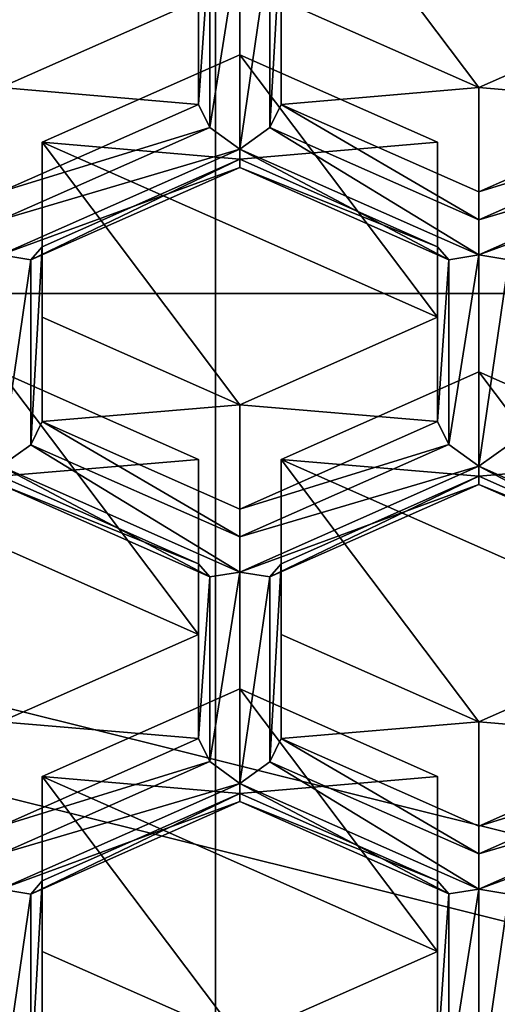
# Model space of a CAD drawing. Header units: millimetres. Extents: x -25 to 30, y -160 to 35.
# Tile 10 of 55: x -3.57 to -2.12, y -149.35 to -146.37. Entities that reach past the tile are written whole.
import ezdxf

# ---------------------------------------------------------------- set-up
doc = ezdxf.new("R2010")
doc.units = ezdxf.units.MM
doc.header["$LTSCALE"] = 81.481481
for name, color, linetype in [('1064', 7, 'CONTINUOUS'), ('1065', 7, 'CONTINUOUS'), ('11', 7, 'CONTINUOUS'), ('186', 7, 'CONTINUOUS'), ('187', 7, 'CONTINUOUS'), ('196', 7, 'CONTINUOUS'), ('197', 7, 'CONTINUOUS'), ('198', 7, 'CONTINUOUS'), ('200', 7, 'CONTINUOUS'), ('201', 7, 'CONTINUOUS'), ('204', 7, 'CONTINUOUS'), ('205', 7, 'CONTINUOUS'), ('206', 7, 'CONTINUOUS'), ('227', 7, 'CONTINUOUS'), ('228', 7, 'CONTINUOUS'), ('229', 7, 'CONTINUOUS'), ('230', 7, 'CONTINUOUS'), ('231', 7, 'CONTINUOUS'), ('232', 7, 'CONTINUOUS'), ('248', 7, 'CONTINUOUS'), ('252', 7, 'CONTINUOUS'), ('253', 7, 'CONTINUOUS'), ('254', 7, 'CONTINUOUS'), ('255', 7, 'CONTINUOUS'), ('603', 7, 'CONTINUOUS'), ('604', 7, 'CONTINUOUS'), ('613', 7, 'CONTINUOUS'), ('614', 7, 'CONTINUOUS'), ('624', 7, 'CONTINUOUS'), ('625', 7, 'CONTINUOUS'), ('633', 7, 'CONTINUOUS'), ('643', 7, 'CONTINUOUS'), ('644', 7, 'CONTINUOUS'), ('651', 7, 'CONTINUOUS'), ('661', 7, 'CONTINUOUS'), ('662', 7, 'CONTINUOUS'), ('670', 7, 'CONTINUOUS'), ('680', 7, 'CONTINUOUS'), ('681', 7, 'CONTINUOUS'), ('699', 7, 'CONTINUOUS'), ('73', 7, 'CONTINUOUS'), ('74', 7, 'CONTINUOUS'), ('75', 7, 'CONTINUOUS'), ('76', 7, 'CONTINUOUS'), ('8', 7, 'CONTINUOUS'), ('880', 7, 'CONTINUOUS'), ('881', 7, 'CONTINUOUS'), ('884', 7, 'CONTINUOUS'), ('887', 7, 'CONTINUOUS'), ('888', 7, 'CONTINUOUS'), ('891', 7, 'CONTINUOUS')]:
    doc.layers.add(name, color=color, linetype=linetype)

msp = doc.modelspace()

# ---------------------------------------------------------------- linework, layer by layer
at = {"layer": '1064', "linetype": 'Continuous'}
for points in [[(9.7484, -142.3453, 254.1951), (9.7484, -147.1979, 258.2669), (-9.7484, -142.3453, 254.1951), (9.7484, -142.3453, 254.1951)], [(9.7484, -147.1979, 258.2669), (-9.7484, -147.1979, 258.2669), (-9.7484, -142.3453, 254.1951), (9.7484, -147.1979, 258.2669)], [(9.7484, -147.1979, 258.2669), (6.0249, -151.1239, 261.5612), (-9.7484, -147.1979, 258.2669), (9.7484, -147.1979, 258.2669)], [(6.0249, -151.1239, 261.5612), (-6.0249, -151.1239, 261.5612), (-9.7484, -147.1979, 258.2669), (6.0249, -151.1239, 261.5612)]]:
    msp.add_3dface(points, dxfattribs=at)
at = {"layer": '1065', "linetype": 'Continuous'}
for points in [[(-2.9739, -155.0465, 258.2267), (-2.9739, -141.0111, 246.4717), (-7.7863, -143.6912, 248.7163), (-2.9739, -155.0465, 258.2267)], [(-2.9739, -155.0465, 258.2267), (2.9739, -155.0465, 258.2267), (-2.9739, -141.0111, 246.4717), (-2.9739, -155.0465, 258.2267)], [(2.9739, -155.0465, 258.2267), (2.9739, -141.0111, 246.4717), (-2.9739, -141.0111, 246.4717), (2.9739, -155.0465, 258.2267)], [(-7.7863, -152.3664, 255.9821), (-2.9739, -155.0465, 258.2267), (-7.7863, -143.6912, 248.7163), (-7.7863, -152.3664, 255.9821)]]:
    msp.add_3dface(points, dxfattribs=at)
at = {"layer": '11', "linetype": 'Continuous'}
for points in [[(0, -149.3521, 270.9966), (-7.6412, -147.4501, 269.4007), (0, -159.9586, 258.3562), (0, -149.3521, 270.9966)], [(0, -159.9586, 258.3562), (-7.6412, -147.4501, 269.4007), (-7.6398, -158.0573, 256.7608), (0, -159.9586, 258.3562)]]:
    msp.add_3dface(points, dxfattribs=at)
at = {"layer": '186', "linetype": 'Continuous'}
for points in [[(-2.9, -148.714, 250.4548), (-2.3, -148.6628, 251.0547), (-2.9, -148.3974, 250.832), (-2.9, -148.714, 250.4548)], [(-2.3, -148.9794, 250.6774), (-2.3, -148.6628, 251.0547), (-2.9, -148.714, 250.4548), (-2.3, -148.9794, 250.6774)]]:
    msp.add_3dface(points, dxfattribs=at)
at = {"layer": '187', "linetype": 'Continuous'}
for points in [[(-3.5, -148.6628, 251.0547), (-2.9, -148.714, 250.4548), (-2.9, -148.3974, 250.832), (-3.5, -148.6628, 251.0547)], [(-3.5, -148.6628, 251.0547), (-3.5, -148.9794, 250.6774), (-2.9, -148.714, 250.4548), (-3.5, -148.6628, 251.0547)]]:
    msp.add_3dface(points, dxfattribs=at)
at = {"layer": '196', "linetype": 'Continuous'}
for points in [[(-2.775, -148.0174, 249.8703), (-2.775, -147.7008, 250.2475), (-2.775, -148.2316, 250.6929), (-2.775, -148.0174, 249.8703)], [(-2.775, -148.5481, 250.3156), (-2.775, -148.0174, 249.8703), (-2.775, -148.2316, 250.6929), (-2.775, -148.5481, 250.3156)]]:
    msp.add_3dface(points, dxfattribs=at)
at = {"layer": '197', "linetype": 'Continuous'}
for points in [[(-2.775, -148.5481, 250.3156), (-2.775, -148.2316, 250.6929), (-2.175, -148.4969, 250.9155), (-2.775, -148.5481, 250.3156)], [(-2.175, -148.8135, 250.5383), (-2.775, -148.5481, 250.3156), (-2.175, -148.4969, 250.9155), (-2.175, -148.8135, 250.5383)]]:
    msp.add_3dface(points, dxfattribs=at)
at = {"layer": '198', "linetype": 'Continuous'}
for points in [[(-1.575, -148.5481, 250.3156), (-2.175, -148.4969, 250.9155), (-1.575, -148.2316, 250.6929), (-1.575, -148.5481, 250.3156)], [(-2.175, -148.8135, 250.5383), (-2.175, -148.4969, 250.9155), (-1.575, -148.5481, 250.3156), (-2.175, -148.8135, 250.5383)]]:
    msp.add_3dface(points, dxfattribs=at)
at = {"layer": '200', "linetype": 'Continuous'}
for points in [[(-2.175, -147.752, 249.6476), (-1.575, -147.7008, 250.2475), (-2.175, -147.4355, 250.0249), (-2.175, -147.752, 249.6476)], [(-1.575, -148.0174, 249.8703), (-1.575, -147.7008, 250.2475), (-2.175, -147.752, 249.6476), (-1.575, -148.0174, 249.8703)]]:
    msp.add_3dface(points, dxfattribs=at)
at = {"layer": '201', "linetype": 'Continuous'}
for points in [[(-2.775, -147.7008, 250.2475), (-2.175, -147.752, 249.6476), (-2.175, -147.4355, 250.0249), (-2.775, -147.7008, 250.2475)], [(-2.775, -147.7008, 250.2475), (-2.775, -148.0174, 249.8703), (-2.175, -147.752, 249.6476), (-2.775, -147.7008, 250.2475)]]:
    msp.add_3dface(points, dxfattribs=at)
at = {"layer": '204', "linetype": 'Continuous'}
for points in [[(-3.025, -148.5481, 250.3156), (-3.625, -148.4969, 250.9155), (-3.025, -148.2316, 250.6929), (-3.025, -148.5481, 250.3156)], [(-3.625, -148.8135, 250.5383), (-3.625, -148.4969, 250.9155), (-3.025, -148.5481, 250.3156), (-3.625, -148.8135, 250.5383)]]:
    msp.add_3dface(points, dxfattribs=at)
at = {"layer": '205', "linetype": 'Continuous'}
for points in [[(-3.025, -148.0174, 249.8703), (-3.025, -148.2316, 250.6929), (-3.025, -147.7008, 250.2475), (-3.025, -148.0174, 249.8703)], [(-3.025, -148.5481, 250.3156), (-3.025, -148.2316, 250.6929), (-3.025, -148.0174, 249.8703), (-3.025, -148.5481, 250.3156)]]:
    msp.add_3dface(points, dxfattribs=at)
at = {"layer": '206', "linetype": 'Continuous'}
for points in [[(-3.625, -147.752, 249.6476), (-3.025, -147.7008, 250.2475), (-3.625, -147.4355, 250.0249), (-3.625, -147.752, 249.6476)], [(-3.025, -148.0174, 249.8703), (-3.025, -147.7008, 250.2475), (-3.625, -147.752, 249.6476), (-3.025, -148.0174, 249.8703)]]:
    msp.add_3dface(points, dxfattribs=at)
at = {"layer": '227', "linetype": 'Continuous'}
for points in [[(-2.3, -147.5862, 249.5084), (-2.9, -147.535, 250.1084), (-2.3, -147.2696, 249.8857), (-2.3, -147.5862, 249.5084)], [(-2.9, -147.8516, 249.7311), (-2.9, -147.535, 250.1084), (-2.3, -147.5862, 249.5084), (-2.9, -147.8516, 249.7311)]]:
    msp.add_3dface(points, dxfattribs=at)
at = {"layer": '228', "linetype": 'Continuous'}
for points in [[(-2.3, -147.0555, 249.0631), (-2.3, -147.2696, 249.8857), (-2.3, -146.7389, 249.4404), (-2.3, -147.0555, 249.0631)], [(-2.3, -147.5862, 249.5084), (-2.3, -147.2696, 249.8857), (-2.3, -147.0555, 249.0631), (-2.3, -147.5862, 249.5084)]]:
    msp.add_3dface(points, dxfattribs=at)
at = {"layer": '229', "linetype": 'Continuous'}
for points in [[(-2.9, -146.7901, 248.8404), (-2.3, -146.7389, 249.4404), (-2.9, -146.4735, 249.2177), (-2.9, -146.7901, 248.8404)], [(-2.3, -147.0555, 249.0631), (-2.3, -146.7389, 249.4404), (-2.9, -146.7901, 248.8404), (-2.3, -147.0555, 249.0631)]]:
    msp.add_3dface(points, dxfattribs=at)
at = {"layer": '230', "linetype": 'Continuous'}
for points in [[(-2.9, -146.7901, 248.8404), (-2.9, -146.4735, 249.2177), (-3.5, -146.7389, 249.4404), (-2.9, -146.7901, 248.8404)], [(-3.5, -147.0555, 249.0631), (-2.9, -146.7901, 248.8404), (-3.5, -146.7389, 249.4404), (-3.5, -147.0555, 249.0631)]]:
    msp.add_3dface(points, dxfattribs=at)
at = {"layer": '231', "linetype": 'Continuous'}
for points in [[(-3.5, -147.0555, 249.0631), (-3.5, -146.7389, 249.4404), (-3.5, -147.2696, 249.8857), (-3.5, -147.0555, 249.0631)], [(-3.5, -147.5862, 249.5084), (-3.5, -147.0555, 249.0631), (-3.5, -147.2696, 249.8857), (-3.5, -147.5862, 249.5084)]]:
    msp.add_3dface(points, dxfattribs=at)
at = {"layer": '232', "linetype": 'Continuous'}
for points in [[(-2.9, -147.535, 250.1084), (-3.5, -147.5862, 249.5084), (-3.5, -147.2696, 249.8857), (-2.9, -147.535, 250.1084)], [(-2.9, -147.535, 250.1084), (-2.9, -147.8516, 249.7311), (-3.5, -147.5862, 249.5084), (-2.9, -147.535, 250.1084)]]:
    msp.add_3dface(points, dxfattribs=at)
at = {"layer": '248', "linetype": 'Continuous'}
for points in [[(-1.575, -146.6242, 248.7013), (-2.175, -146.573, 249.3012), (-1.575, -146.3077, 249.0785), (-1.575, -146.6242, 248.7013)], [(-2.175, -146.8896, 248.9239), (-2.175, -146.573, 249.3012), (-1.575, -146.6242, 248.7013), (-2.175, -146.8896, 248.9239)]]:
    msp.add_3dface(points, dxfattribs=at)
at = {"layer": '252', "linetype": 'Continuous'}
msp.add_3dface([(-2.775, -146.6242, 248.7013), (-2.775, -146.0935, 248.2559), (-2.775, -146.3077, 249.0785), (-2.775, -146.6242, 248.7013)], dxfattribs=at)
at = {"layer": '253', "linetype": 'Continuous'}
for points in [[(-2.175, -146.573, 249.3012), (-2.775, -146.6242, 248.7013), (-2.775, -146.3077, 249.0785), (-2.175, -146.573, 249.3012)], [(-2.175, -146.573, 249.3012), (-2.175, -146.8896, 248.9239), (-2.775, -146.6242, 248.7013), (-2.175, -146.573, 249.3012)]]:
    msp.add_3dface(points, dxfattribs=at)
at = {"layer": '254', "linetype": 'Continuous'}
for points in [[(-3.025, -146.6242, 248.7013), (-3.625, -146.573, 249.3012), (-3.025, -146.3077, 249.0785), (-3.025, -146.6242, 248.7013)], [(-3.625, -146.8896, 248.9239), (-3.625, -146.573, 249.3012), (-3.025, -146.6242, 248.7013), (-3.625, -146.8896, 248.9239)]]:
    msp.add_3dface(points, dxfattribs=at)
at = {"layer": '255', "linetype": 'Continuous'}
msp.add_3dface([(-3.025, -146.6242, 248.7013), (-3.025, -146.3077, 249.0785), (-3.025, -146.0935, 248.2559), (-3.025, -146.6242, 248.7013)], dxfattribs=at)
at = {"layer": '603', "linetype": 'Continuous'}
for points in [[(-2.175, -146.8896, 248.9239), (-1.575, -146.6242, 248.7013), (-1.5414, -146.6939, 248.6484), (-2.175, -146.8896, 248.9239)], [(-2.175, -146.8896, 248.9239), (-1.5414, -146.6939, 248.6484), (-2.175, -146.9741, 248.8835), (-2.175, -146.8896, 248.9239)], [(-1.5414, -146.6939, 248.6484), (-1.45, -146.7599, 248.6519), (-2.175, -146.9741, 248.8835), (-1.5414, -146.6939, 248.6484)], [(-2.175, -146.9741, 248.8835), (-1.45, -146.7599, 248.6519), (-2.175, -147.0805, 248.9209), (-2.175, -146.9741, 248.8835)]]:
    msp.add_3dface(points, dxfattribs=at)
at = {"layer": '604', "linetype": 'Continuous'}
for points in [[(-3.025, -146.6242, 248.7013), (-3.025, -146.0935, 248.2559), (-2.9914, -146.1335, 248.1781), (-3.025, -146.6242, 248.7013)], [(-2.775, -146.0935, 248.2559), (-2.775, -146.6242, 248.7013), (-2.8089, -146.6943, 248.6483), (-2.775, -146.0935, 248.2559)], [(-2.8089, -146.1335, 248.1778), (-2.775, -146.0935, 248.2559), (-2.8089, -146.6943, 248.6483), (-2.8089, -146.1335, 248.1778)], [(-2.9914, -146.1335, 248.1781), (-2.9, -146.1186, 248.1138), (-2.9914, -146.6939, 248.6484), (-2.9914, -146.1335, 248.1781)], [(-2.9, -146.1186, 248.1138), (-2.9, -146.7599, 248.6519), (-2.9914, -146.6939, 248.6484), (-2.9, -146.1186, 248.1138)], [(-2.9, -146.1186, 248.1138), (-2.8089, -146.1335, 248.1778), (-2.9, -146.7599, 248.6519), (-2.9, -146.1186, 248.1138)], [(-3.025, -146.6242, 248.7013), (-2.9914, -146.1335, 248.1781), (-2.9914, -146.6939, 248.6484), (-3.025, -146.6242, 248.7013)], [(-2.9, -146.7599, 248.6519), (-2.8089, -146.1335, 248.1778), (-2.8089, -146.6943, 248.6483), (-2.9, -146.7599, 248.6519)]]:
    msp.add_3dface(points, dxfattribs=at)
at = {"layer": '613', "linetype": 'Continuous'}
for points in [[(-1.45, -146.7599, 248.6519), (-1.45, -146.8151, 248.7497), (-2.175, -147.0805, 248.9209), (-1.45, -146.7599, 248.6519)], [(-2.175, -147.0805, 248.9209), (-1.45, -146.8151, 248.7497), (-2.0839, -147.0955, 248.9849), (-2.175, -147.0805, 248.9209)]]:
    msp.add_3dface(points, dxfattribs=at)
at = {"layer": '614', "linetype": 'Continuous'}
for points in [[(-2.775, -146.6242, 248.7013), (-2.175, -146.9741, 248.8835), (-2.8089, -146.6943, 248.6483), (-2.775, -146.6242, 248.7013)], [(-2.775, -146.6242, 248.7013), (-2.175, -146.8896, 248.9239), (-2.175, -146.9741, 248.8835), (-2.775, -146.6242, 248.7013)], [(-2.175, -147.0805, 248.9209), (-2.9, -146.7599, 248.6519), (-2.8089, -146.6943, 248.6483), (-2.175, -147.0805, 248.9209)], [(-2.175, -146.9741, 248.8835), (-2.175, -147.0805, 248.9209), (-2.8089, -146.6943, 248.6483), (-2.175, -146.9741, 248.8835)], [(-2.9, -146.7599, 248.6519), (-2.175, -147.0805, 248.9209), (-2.2664, -147.0954, 248.9853), (-2.9, -146.7599, 248.6519)], [(-2.9, -146.8151, 248.7497), (-2.9, -146.7599, 248.6519), (-2.2664, -147.0954, 248.9853), (-2.9, -146.8151, 248.7497)], [(-2.3, -147.0555, 249.0631), (-2.9, -146.7901, 248.8404), (-2.9, -146.8151, 248.7497), (-2.3, -147.0555, 249.0631)], [(-2.3, -147.0555, 249.0631), (-2.9, -146.8151, 248.7497), (-2.2664, -147.0954, 248.9853), (-2.3, -147.0555, 249.0631)]]:
    msp.add_3dface(points, dxfattribs=at)
at = {"layer": '624', "linetype": 'Continuous'}
for points in [[(-2.3, -147.5862, 249.5084), (-2.3, -147.0555, 249.0631), (-2.2664, -147.0954, 248.9853), (-2.3, -147.5862, 249.5084)], [(-2.2664, -147.0954, 248.9853), (-2.175, -147.0805, 248.9209), (-2.2664, -147.6559, 249.4556), (-2.2664, -147.0954, 248.9853)], [(-2.175, -147.0805, 248.9209), (-2.175, -147.7218, 249.4591), (-2.2664, -147.6559, 249.4556), (-2.175, -147.0805, 248.9209)], [(-2.175, -147.0805, 248.9209), (-2.0839, -147.0955, 248.9849), (-2.175, -147.7218, 249.4591), (-2.175, -147.0805, 248.9209)], [(-2.3, -147.5862, 249.5084), (-2.2664, -147.0954, 248.9853), (-2.2664, -147.6559, 249.4556), (-2.3, -147.5862, 249.5084)], [(-2.175, -147.7218, 249.4591), (-2.0839, -147.0955, 248.9849), (-2.0839, -147.6562, 249.4554), (-2.175, -147.7218, 249.4591)]]:
    msp.add_3dface(points, dxfattribs=at)
at = {"layer": '625', "linetype": 'Continuous'}
for points in [[(-3.625, -146.8896, 248.9239), (-3.025, -146.6242, 248.7013), (-2.9914, -146.6939, 248.6484), (-3.625, -146.8896, 248.9239)], [(-3.625, -146.8896, 248.9239), (-2.9914, -146.6939, 248.6484), (-3.625, -146.9741, 248.8835), (-3.625, -146.8896, 248.9239)], [(-2.9914, -146.6939, 248.6484), (-2.9, -146.7599, 248.6519), (-3.625, -146.9741, 248.8835), (-2.9914, -146.6939, 248.6484)], [(-2.9, -146.7599, 248.6519), (-2.9, -146.8151, 248.7497), (-3.625, -147.0805, 248.9209), (-2.9, -146.7599, 248.6519)], [(-3.625, -146.9741, 248.8835), (-2.9, -146.7599, 248.6519), (-3.625, -147.0805, 248.9209), (-3.625, -146.9741, 248.8835)], [(-3.625, -147.0805, 248.9209), (-2.9, -146.8151, 248.7497), (-3.5339, -147.0955, 248.9849), (-3.625, -147.0805, 248.9209)], [(-2.9, -146.7901, 248.8404), (-3.5, -147.0555, 249.0631), (-3.5339, -147.0955, 248.9849), (-2.9, -146.7901, 248.8404)], [(-2.9, -146.8151, 248.7497), (-2.9, -146.7901, 248.8404), (-3.5339, -147.0955, 248.9849), (-2.9, -146.8151, 248.7497)]]:
    msp.add_3dface(points, dxfattribs=at)
at = {"layer": '633', "linetype": 'Continuous'}
for points in [[(-1.45, -148.0425, 249.7281), (-2.175, -147.7218, 249.4591), (-2.0839, -147.6562, 249.4554), (-1.45, -148.0425, 249.7281)], [(-2.175, -147.7218, 249.4591), (-1.45, -148.0425, 249.7281), (-1.5414, -148.0574, 249.7925), (-2.175, -147.7218, 249.4591)], [(-2.175, -147.7771, 249.5569), (-2.175, -147.7218, 249.4591), (-1.5414, -148.0574, 249.7925), (-2.175, -147.7771, 249.5569)], [(-1.575, -148.0174, 249.8703), (-2.175, -147.752, 249.6476), (-2.175, -147.7771, 249.5569), (-1.575, -148.0174, 249.8703)], [(-1.575, -148.0174, 249.8703), (-2.175, -147.7771, 249.5569), (-1.5414, -148.0574, 249.7925), (-1.575, -148.0174, 249.8703)]]:
    msp.add_3dface(points, dxfattribs=at)
at = {"layer": '643', "linetype": 'Continuous'}
for points in [[(-2.9, -147.8516, 249.7311), (-2.3, -147.5862, 249.5084), (-2.2664, -147.6559, 249.4556), (-2.9, -147.8516, 249.7311)], [(-2.9, -147.8516, 249.7311), (-2.2664, -147.6559, 249.4556), (-2.9, -147.9361, 249.6907), (-2.9, -147.8516, 249.7311)], [(-2.2664, -147.6559, 249.4556), (-2.175, -147.7218, 249.4591), (-2.9, -147.9361, 249.6907), (-2.2664, -147.6559, 249.4556)], [(-2.175, -147.7218, 249.4591), (-2.175, -147.7771, 249.5569), (-2.9, -148.0425, 249.7281), (-2.175, -147.7218, 249.4591)], [(-2.9, -147.9361, 249.6907), (-2.175, -147.7218, 249.4591), (-2.9, -148.0425, 249.7281), (-2.9, -147.9361, 249.6907)], [(-2.175, -147.752, 249.6476), (-2.775, -148.0174, 249.8703), (-2.8089, -148.0574, 249.7921), (-2.175, -147.752, 249.6476)], [(-2.175, -147.7771, 249.5569), (-2.175, -147.752, 249.6476), (-2.8089, -148.0574, 249.7921), (-2.175, -147.7771, 249.5569)], [(-2.9, -148.0425, 249.7281), (-2.175, -147.7771, 249.5569), (-2.8089, -148.0574, 249.7921), (-2.9, -148.0425, 249.7281)]]:
    msp.add_3dface(points, dxfattribs=at)
at = {"layer": '644', "linetype": 'Continuous'}
for points in [[(-3.5, -147.0555, 249.0631), (-3.5, -147.5862, 249.5084), (-3.5339, -147.6562, 249.4554), (-3.5, -147.0555, 249.0631)], [(-3.5339, -147.0955, 248.9849), (-3.5, -147.0555, 249.0631), (-3.5339, -147.6562, 249.4554), (-3.5339, -147.0955, 248.9849)], [(-3.625, -147.0805, 248.9209), (-3.5339, -147.0955, 248.9849), (-3.625, -147.7218, 249.4591), (-3.625, -147.0805, 248.9209)], [(-3.625, -147.7218, 249.4591), (-3.5339, -147.0955, 248.9849), (-3.5339, -147.6562, 249.4554), (-3.625, -147.7218, 249.4591)]]:
    msp.add_3dface(points, dxfattribs=at)
at = {"layer": '651', "linetype": 'Continuous'}
for points in [[(-3.5, -147.5862, 249.5084), (-2.9, -147.9361, 249.6907), (-3.5339, -147.6562, 249.4554), (-3.5, -147.5862, 249.5084)], [(-3.5, -147.5862, 249.5084), (-2.9, -147.8516, 249.7311), (-2.9, -147.9361, 249.6907), (-3.5, -147.5862, 249.5084)], [(-2.9, -148.0425, 249.7281), (-3.625, -147.7218, 249.4591), (-3.5339, -147.6562, 249.4554), (-2.9, -148.0425, 249.7281)], [(-2.9, -147.9361, 249.6907), (-2.9, -148.0425, 249.7281), (-3.5339, -147.6562, 249.4554), (-2.9, -147.9361, 249.6907)], [(-3.625, -147.7218, 249.4591), (-2.9, -148.0425, 249.7281), (-2.9914, -148.0574, 249.7925), (-3.625, -147.7218, 249.4591)], [(-3.625, -147.7771, 249.5569), (-3.625, -147.7218, 249.4591), (-2.9914, -148.0574, 249.7925), (-3.625, -147.7771, 249.5569)], [(-3.025, -148.0174, 249.8703), (-3.625, -147.752, 249.6476), (-3.625, -147.7771, 249.5569), (-3.025, -148.0174, 249.8703)], [(-3.025, -148.0174, 249.8703), (-3.625, -147.7771, 249.5569), (-2.9914, -148.0574, 249.7925), (-3.025, -148.0174, 249.8703)]]:
    msp.add_3dface(points, dxfattribs=at)
at = {"layer": '661', "linetype": 'Continuous'}
for points in [[(-2.175, -148.8135, 250.5383), (-1.575, -148.5481, 250.3156), (-1.5414, -148.6178, 250.2627), (-2.175, -148.8135, 250.5383)], [(-2.175, -148.8135, 250.5383), (-1.5414, -148.6178, 250.2627), (-2.175, -148.898, 250.4979), (-2.175, -148.8135, 250.5383)], [(-1.5414, -148.6178, 250.2627), (-1.45, -148.6838, 250.2662), (-2.175, -148.898, 250.4979), (-1.5414, -148.6178, 250.2627)], [(-1.45, -148.6838, 250.2662), (-1.45, -148.739, 250.364), (-2.175, -149.0044, 250.5353), (-1.45, -148.6838, 250.2662)], [(-2.175, -148.898, 250.4979), (-1.45, -148.6838, 250.2662), (-2.175, -149.0044, 250.5353), (-2.175, -148.898, 250.4979)], [(-2.175, -149.0044, 250.5353), (-1.45, -148.739, 250.364), (-2.0839, -149.0194, 250.5993), (-2.175, -149.0044, 250.5353)]]:
    msp.add_3dface(points, dxfattribs=at)
at = {"layer": '662', "linetype": 'Continuous'}
for points in [[(-3.025, -148.5481, 250.3156), (-3.025, -148.0174, 249.8703), (-2.9914, -148.0574, 249.7925), (-3.025, -148.5481, 250.3156)], [(-2.775, -148.0174, 249.8703), (-2.775, -148.5481, 250.3156), (-2.8089, -148.6182, 250.2626), (-2.775, -148.0174, 249.8703)], [(-2.8089, -148.0574, 249.7921), (-2.775, -148.0174, 249.8703), (-2.8089, -148.6182, 250.2626), (-2.8089, -148.0574, 249.7921)], [(-3.025, -148.5481, 250.3156), (-2.9914, -148.0574, 249.7925), (-2.9914, -148.6178, 250.2627), (-3.025, -148.5481, 250.3156)], [(-2.9914, -148.0574, 249.7925), (-2.9, -148.0425, 249.7281), (-2.9914, -148.6178, 250.2627), (-2.9914, -148.0574, 249.7925)], [(-2.9, -148.0425, 249.7281), (-2.9, -148.6838, 250.2662), (-2.9914, -148.6178, 250.2627), (-2.9, -148.0425, 249.7281)], [(-2.9, -148.0425, 249.7281), (-2.8089, -148.0574, 249.7921), (-2.9, -148.6838, 250.2662), (-2.9, -148.0425, 249.7281)], [(-2.9, -148.6838, 250.2662), (-2.8089, -148.0574, 249.7921), (-2.8089, -148.6182, 250.2626), (-2.9, -148.6838, 250.2662)]]:
    msp.add_3dface(points, dxfattribs=at)
at = {"layer": '670', "linetype": 'Continuous'}
for points in [[(-2.775, -148.5481, 250.3156), (-2.175, -148.898, 250.4979), (-2.8089, -148.6182, 250.2626), (-2.775, -148.5481, 250.3156)], [(-2.775, -148.5481, 250.3156), (-2.175, -148.8135, 250.5383), (-2.175, -148.898, 250.4979), (-2.775, -148.5481, 250.3156)], [(-2.175, -149.0044, 250.5353), (-2.9, -148.6838, 250.2662), (-2.8089, -148.6182, 250.2626), (-2.175, -149.0044, 250.5353)], [(-2.175, -148.898, 250.4979), (-2.175, -149.0044, 250.5353), (-2.8089, -148.6182, 250.2626), (-2.175, -148.898, 250.4979)], [(-2.9, -148.6838, 250.2662), (-2.175, -149.0044, 250.5353), (-2.2664, -149.0193, 250.5996), (-2.9, -148.6838, 250.2662)], [(-2.9, -148.739, 250.364), (-2.9, -148.6838, 250.2662), (-2.2664, -149.0193, 250.5996), (-2.9, -148.739, 250.364)], [(-2.3, -148.9794, 250.6774), (-2.9, -148.714, 250.4548), (-2.9, -148.739, 250.364), (-2.3, -148.9794, 250.6774)], [(-2.3, -148.9794, 250.6774), (-2.9, -148.739, 250.364), (-2.2664, -149.0193, 250.5996), (-2.3, -148.9794, 250.6774)]]:
    msp.add_3dface(points, dxfattribs=at)
at = {"layer": '680', "linetype": 'Continuous'}
for points in [[(-2.3, -149.5101, 251.1228), (-2.3, -148.9794, 250.6774), (-2.2664, -149.0193, 250.5996), (-2.3, -149.5101, 251.1228)], [(-2.3, -149.5101, 251.1228), (-2.2664, -149.0193, 250.5996), (-2.2664, -149.5798, 251.0699), (-2.3, -149.5101, 251.1228)], [(-2.2664, -149.0193, 250.5996), (-2.175, -149.0044, 250.5353), (-2.2664, -149.5798, 251.0699), (-2.2664, -149.0193, 250.5996)], [(-2.175, -149.0044, 250.5353), (-2.175, -149.6457, 251.0734), (-2.2664, -149.5798, 251.0699), (-2.175, -149.0044, 250.5353)], [(-2.175, -149.0044, 250.5353), (-2.0839, -149.0194, 250.5993), (-2.175, -149.6457, 251.0734), (-2.175, -149.0044, 250.5353)], [(-2.175, -149.6457, 251.0734), (-2.0839, -149.0194, 250.5993), (-2.0839, -149.5801, 251.0698), (-2.175, -149.6457, 251.0734)]]:
    msp.add_3dface(points, dxfattribs=at)
at = {"layer": '681', "linetype": 'Continuous'}
for points in [[(-3.625, -148.8135, 250.5383), (-3.025, -148.5481, 250.3156), (-2.9914, -148.6178, 250.2627), (-3.625, -148.8135, 250.5383)], [(-3.625, -148.8135, 250.5383), (-2.9914, -148.6178, 250.2627), (-3.625, -148.898, 250.4979), (-3.625, -148.8135, 250.5383)], [(-2.9914, -148.6178, 250.2627), (-2.9, -148.6838, 250.2662), (-3.625, -148.898, 250.4979), (-2.9914, -148.6178, 250.2627)], [(-2.9, -148.6838, 250.2662), (-2.9, -148.739, 250.364), (-3.625, -149.0044, 250.5353), (-2.9, -148.6838, 250.2662)], [(-3.625, -148.898, 250.4979), (-2.9, -148.6838, 250.2662), (-3.625, -149.0044, 250.5353), (-3.625, -148.898, 250.4979)], [(-2.9, -148.714, 250.4548), (-3.5, -148.9794, 250.6774), (-3.5339, -149.0194, 250.5993), (-2.9, -148.714, 250.4548)], [(-2.9, -148.739, 250.364), (-2.9, -148.714, 250.4548), (-3.5339, -149.0194, 250.5993), (-2.9, -148.739, 250.364)], [(-3.625, -149.0044, 250.5353), (-2.9, -148.739, 250.364), (-3.5339, -149.0194, 250.5993), (-3.625, -149.0044, 250.5353)]]:
    msp.add_3dface(points, dxfattribs=at)
at = {"layer": '699', "linetype": 'Continuous'}
for points in [[(-3.5, -148.9794, 250.6774), (-3.5, -149.5101, 251.1228), (-3.5339, -149.5801, 251.0698), (-3.5, -148.9794, 250.6774)], [(-3.5339, -149.0194, 250.5993), (-3.5, -148.9794, 250.6774), (-3.5339, -149.5801, 251.0698), (-3.5339, -149.0194, 250.5993)], [(-3.625, -149.0044, 250.5353), (-3.5339, -149.0194, 250.5993), (-3.625, -149.6457, 251.0734), (-3.625, -149.0044, 250.5353)], [(-3.625, -149.6457, 251.0734), (-3.5339, -149.0194, 250.5993), (-3.5339, -149.5801, 251.0698), (-3.625, -149.6457, 251.0734)]]:
    msp.add_3dface(points, dxfattribs=at)
at = {"layer": '73', "linetype": 'Continuous'}
for points in [[(-3.5, -148.9794, 250.6774), (-3.5, -148.6628, 251.0547), (-3.5, -149.1935, 251.5), (-3.5, -148.9794, 250.6774)], [(-3.5, -149.5101, 251.1228), (-3.5, -148.9794, 250.6774), (-3.5, -149.1935, 251.5), (-3.5, -149.5101, 251.1228)]]:
    msp.add_3dface(points, dxfattribs=at)
at = {"layer": '74', "linetype": 'Continuous'}
for points in [[(-2.3, -148.9794, 250.6774), (-2.3, -149.1935, 251.5), (-2.3, -148.6628, 251.0547), (-2.3, -148.9794, 250.6774)], [(-2.3, -149.5101, 251.1228), (-2.3, -149.1935, 251.5), (-2.3, -148.9794, 250.6774), (-2.3, -149.5101, 251.1228)]]:
    msp.add_3dface(points, dxfattribs=at)
at = {"layer": '75', "linetype": 'Continuous'}
msp.add_3dface([(-2.3, -149.1935, 251.5), (-2.3, -149.5101, 251.1228), (-2.9, -149.4589, 251.7227), (-2.3, -149.1935, 251.5)], dxfattribs=at)
at = {"layer": '76', "linetype": 'Continuous'}
msp.add_3dface([(-3.5, -149.5101, 251.1228), (-3.5, -149.1935, 251.5), (-2.9, -149.4589, 251.7227), (-3.5, -149.5101, 251.1228)], dxfattribs=at)
at = {"layer": '8', "linetype": 'Continuous'}
for points in [[(0, -149.3521, 270.9966), (-6.5, -131.7881, 282.3306), (-7.6412, -147.4501, 269.4007), (0, -149.3521, 270.9966)], [(0, -132.5242, 283.9091), (-6.5, -131.7881, 282.3306), (0, -149.3521, 270.9966), (0, -132.5242, 283.9091)]]:
    msp.add_3dface(points, dxfattribs=at)
at = {"layer": '880', "linetype": 'Continuous'}
msp.add_3dface([(-3.025, -146.3077, 249.0785), (-3.625, -146.573, 249.3012), (-4.225, -145.7769, 248.6332), (-3.025, -146.3077, 249.0785)], dxfattribs=at)
at = {"layer": '881', "linetype": 'Continuous'}
for points in [[(-1.575, -146.3077, 249.0785), (-2.175, -146.573, 249.3012), (-2.775, -145.7769, 248.6332), (-1.575, -146.3077, 249.0785)], [(-2.775, -145.7769, 248.6332), (-2.175, -146.573, 249.3012), (-2.775, -146.3077, 249.0785), (-2.775, -145.7769, 248.6332)]]:
    msp.add_3dface(points, dxfattribs=at)
at = {"layer": '884', "linetype": 'Continuous'}
for points in [[(-2.9, -146.4735, 249.2177), (-2.3, -147.2696, 249.8857), (-3.5, -146.7389, 249.4404), (-2.9, -146.4735, 249.2177)], [(-2.3, -146.7389, 249.4404), (-2.3, -147.2696, 249.8857), (-2.9, -146.4735, 249.2177), (-2.3, -146.7389, 249.4404)], [(-2.3, -147.2696, 249.8857), (-2.9, -147.535, 250.1084), (-3.5, -146.7389, 249.4404), (-2.3, -147.2696, 249.8857)], [(-3.5, -146.7389, 249.4404), (-2.9, -147.535, 250.1084), (-3.5, -147.2696, 249.8857), (-3.5, -146.7389, 249.4404)]]:
    msp.add_3dface(points, dxfattribs=at)
at = {"layer": '887', "linetype": 'Continuous'}
for points in [[(-3.025, -148.2316, 250.6929), (-4.225, -147.7008, 250.2475), (-3.625, -147.4355, 250.0249), (-3.025, -148.2316, 250.6929)], [(-3.025, -147.7008, 250.2475), (-3.025, -148.2316, 250.6929), (-3.625, -147.4355, 250.0249), (-3.025, -147.7008, 250.2475)], [(-3.625, -148.4969, 250.9155), (-4.225, -147.7008, 250.2475), (-3.025, -148.2316, 250.6929), (-3.625, -148.4969, 250.9155)]]:
    msp.add_3dface(points, dxfattribs=at)
at = {"layer": '888', "linetype": 'Continuous'}
for points in [[(-1.575, -148.2316, 250.6929), (-2.775, -147.7008, 250.2475), (-2.175, -147.4355, 250.0249), (-1.575, -148.2316, 250.6929)], [(-1.575, -147.7008, 250.2475), (-1.575, -148.2316, 250.6929), (-2.175, -147.4355, 250.0249), (-1.575, -147.7008, 250.2475)], [(-2.775, -148.2316, 250.6929), (-2.775, -147.7008, 250.2475), (-2.175, -148.4969, 250.9155), (-2.775, -148.2316, 250.6929)], [(-2.175, -148.4969, 250.9155), (-2.775, -147.7008, 250.2475), (-1.575, -148.2316, 250.6929), (-2.175, -148.4969, 250.9155)]]:
    msp.add_3dface(points, dxfattribs=at)
at = {"layer": '891', "linetype": 'Continuous'}
for points in [[(-2.3, -149.1935, 251.5), (-3.5, -148.6628, 251.0547), (-2.9, -148.3974, 250.832), (-2.3, -149.1935, 251.5)], [(-2.3, -148.6628, 251.0547), (-2.3, -149.1935, 251.5), (-2.9, -148.3974, 250.832), (-2.3, -148.6628, 251.0547)], [(-3.5, -149.1935, 251.5), (-3.5, -148.6628, 251.0547), (-2.9, -149.4589, 251.7227), (-3.5, -149.1935, 251.5)], [(-3.5, -148.6628, 251.0547), (-2.3, -149.1935, 251.5), (-2.9, -149.4589, 251.7227), (-3.5, -148.6628, 251.0547)]]:
    msp.add_3dface(points, dxfattribs=at)

doc.saveas('drawing.dxf')
